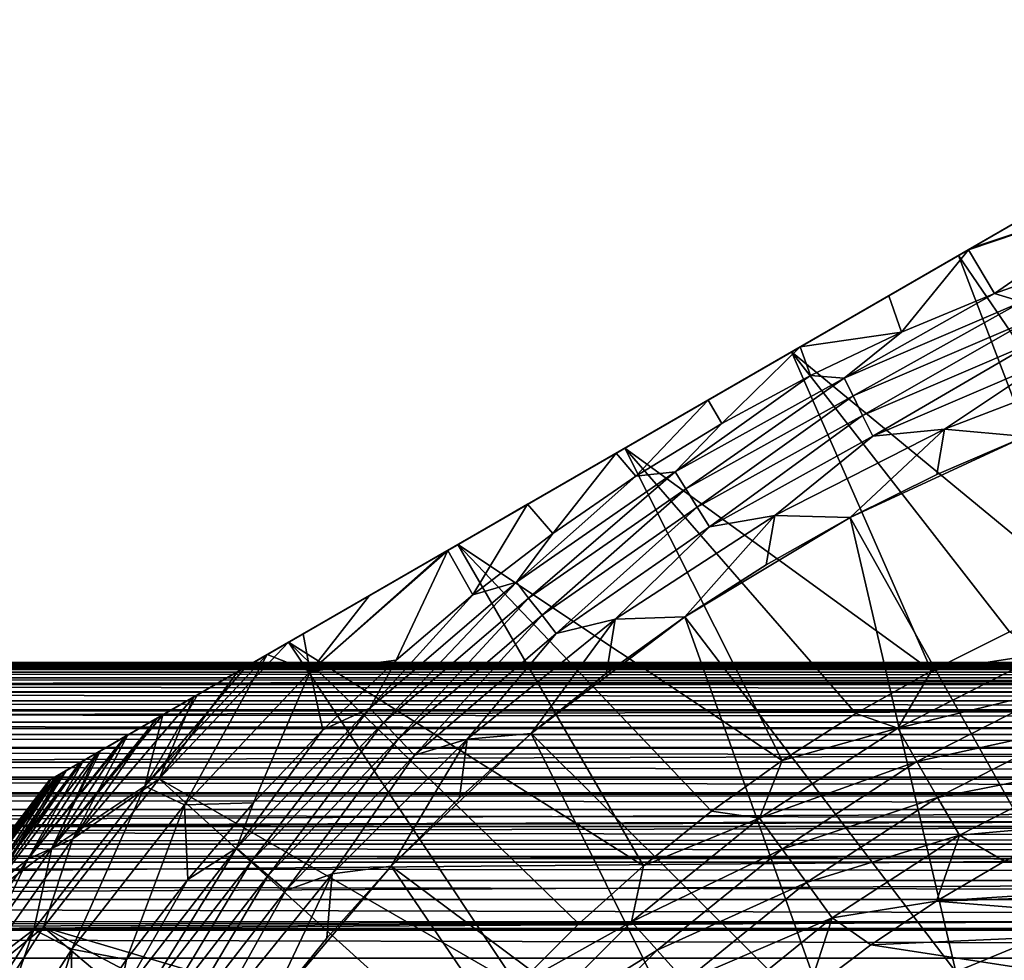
# Model space of a CAD drawing. Header units: metres. Extents: x -109 to 109, y -315 to 32.
# Tile 215 of 256: x -17 to -7, y 12 to 22. Entities that reach past the tile are written whole.
import ezdxf

# ---------------------------------------------------------------- set-up
doc = ezdxf.new("R2010")
doc.units = ezdxf.units.M
doc.layers.add('solid_K244242000C74_AAA', color=7, linetype='CONTINUOUS')

msp = doc.modelspace()

# ---------------------------------------------------------------- linework, layer by layer
at = {"layer": 'solid_K244242000C74_AAA'}
for points in [[(-3.335342, 21.745701, 68.257362), (-17.164658, 13.761341, 68.257362), (-17.147003, 13.771534, 68.467682)], [(-3.335342, 21.745701, 52.669994), (-17.164658, 13.761341, 52.669994), (-17.164658, 13.761341, 68.257362)], [(-3.335342, 21.745701, 68.257362), (-3.335342, 21.745701, 52.669994), (-17.164658, 13.761341, 68.257362)], [(-3.335342, 21.745701, 52.669994), (-3.355097, 21.734295, 52.329697), (-17.164658, 13.761341, 52.669994)], [(-3.355097, 21.734295, 52.329697), (-17.144903, 13.772746, 52.329697), (-17.164658, 13.761341, 52.669994)], [(-3.352996, 21.735508, 68.467674), (-3.335342, 21.745701, 68.257362), (-17.147003, 13.771534, 68.467682)], [(-3.352996, 21.735508, 68.467674), (-17.147003, 13.771534, 68.467682), (-17.091978, 13.803304, 68.682602)], [(-3.355097, 21.734295, 52.329697), (-3.415108, 21.699648, 51.988125), (-17.144903, 13.772746, 52.329697)], [(-3.415108, 21.699648, 51.988125), (-17.084892, 13.807394, 51.988125), (-17.144903, 13.772746, 52.329697)], [(-3.408031, 21.703733, 68.682617), (-3.352996, 21.735508, 68.467674), (-17.091978, 13.803304, 68.682602)], [(-3.408031, 21.703733, 68.682617), (-17.091978, 13.803304, 68.682602), (-17.076372, 13.812312, 68.725754)], [(-3.415108, 21.699648, 51.988125), (-3.458792, 21.674427, 51.823936), (-17.084892, 13.807394, 51.988125)], [(-3.423629, 21.694727, 68.725761), (-3.408031, 21.703733, 68.682617), (-17.076372, 13.812312, 68.725754)], [(-3.458792, 21.674427, 51.823936), (-17.041208, 13.832615, 51.823936), (-17.084892, 13.807394, 51.988125)], [(-3.423629, 21.694727, 68.725761), (-17.076372, 13.812312, 68.725754), (-16.993477, 13.860172, 68.905823)], [(-3.458792, 21.674427, 51.823936), (-3.518186, 21.640135, 51.642727), (-17.041208, 13.832615, 51.823936)], [(-3.518186, 21.640135, 51.642727), (-16.981813, 13.866906, 51.642727), (-17.041208, 13.832615, 51.823936)], [(-3.506547, 21.646854, 68.905869), (-3.423629, 21.694727, 68.725761), (-16.993477, 13.860172, 68.905823)], [(-3.506547, 21.646854, 68.905869), (-16.993477, 13.860172, 68.905823), (-16.844095, 13.946418, 69.136108)], [(-3.518186, 21.640135, 51.642727), (-3.668243, 21.553499, 51.293613), (-16.981813, 13.866906, 51.642727)], [(-3.655925, 21.560612, 69.136131), (-3.506547, 21.646854, 68.905869), (-16.844095, 13.946418, 69.136108)], [(-3.668243, 21.553499, 51.293613), (-16.831757, 13.953542, 51.293613), (-16.981813, 13.866906, 51.642727)], [(-3.655925, 21.560612, 69.136131), (-16.844095, 13.946418, 69.136108), (-16.80616, 13.96832, 69.184456)], [(-3.668243, 21.553499, 51.293613), (-3.842588, 21.452841, 50.985161), (-16.831757, 13.953542, 51.293613)], [(-3.69384, 21.538721, 69.184456), (-3.655925, 21.560612, 69.136131), (-16.80616, 13.96832, 69.184456)], [(-3.69384, 21.538721, 69.184456), (-16.80616, 13.96832, 69.184456), (-16.638391, 14.065182, 69.368027)], [(-3.861607, 21.441862, 69.368027), (-3.69384, 21.538721, 69.184456), (-16.638391, 14.065182, 69.368027)], [(-3.842588, 21.452841, 50.985161), (-16.657412, 14.0542, 50.985161), (-16.831757, 13.953542, 51.293613)], [(-3.842588, 21.452841, 50.985161), (-3.871666, 21.436054, 50.939796), (-16.657412, 14.0542, 50.985161)], [(-3.871666, 21.436054, 50.939796), (-16.628334, 14.070988, 50.939796), (-16.657412, 14.0542, 50.985161)], [(-3.861607, 21.441862, 69.368027), (-16.638391, 14.065182, 69.368027), (-16.373043, 14.21838, 69.595604)], [(-3.871666, 21.436054, 50.939796), (-4.136599, 21.283094, 50.581825), (-16.628334, 14.070988, 50.939796)], [(-4.126921, 21.288683, 69.595573), (-3.861607, 21.441862, 69.368027), (-16.373043, 14.21838, 69.595604)], [(-4.126921, 21.288683, 69.595573), (-16.373043, 14.21838, 69.595604), (-16.340017, 14.237448, 69.620239)], [(-4.159982, 21.269594, 69.620239), (-4.126921, 21.288683, 69.595573), (-16.340017, 14.237448, 69.620239)], [(-4.136599, 21.283094, 50.581825), (-16.363401, 14.223947, 50.581825), (-16.628334, 14.070988, 50.939796)], [(-4.136599, 21.283094, 50.581825), (-4.472942, 21.088907, 50.222015), (-16.363401, 14.223947, 50.581825)], [(-4.159982, 21.269594, 69.620239), (-16.340017, 14.237448, 69.620239), (-16.045353, 14.407572, 69.813972)], [(-4.454577, 21.09951, 69.813934), (-4.159982, 21.269594, 69.620239), (-16.045353, 14.407572, 69.813972)], [(-4.472942, 21.088907, 50.222015), (-16.027058, 14.418135, 50.222015), (-16.363401, 14.223947, 50.581825)], [(-4.847663, 20.872561, 70.019325), (-4.454577, 21.09951, 69.813934), (-16.045353, 14.407572, 69.813972)], [(-4.472942, 21.088907, 50.222015), (-4.52668, 21.05788, 50.171215), (-16.027058, 14.418135, 50.222015)], [(-4.52668, 21.05788, 50.171215), (-15.97332, 14.449161, 50.171215), (-16.027058, 14.418135, 50.222015)], [(-4.52668, 21.05788, 50.171215), (-4.890831, 20.847639, 49.865578), (-15.97332, 14.449161, 50.171215)], [(-4.847663, 20.872561, 70.019325), (-16.045353, 14.407572, 69.813972), (-15.646778, 14.63769, 70.021896)], [(-4.847663, 20.872561, 70.019325), (-15.646778, 14.63769, 70.021896), (-15.190058, 14.901377, 70.208527)], [(-5.309866, 20.605709, 70.208504), (-4.847663, 20.872561, 70.019325), (-15.190058, 14.901377, 70.208527)], [(-4.890831, 20.847639, 49.865578), (-15.609171, 14.659402, 49.865578), (-15.97332, 14.449161, 50.171215)], [(-4.890831, 20.847639, 49.865578), (-5.398287, 20.554659, 49.521202), (-15.609171, 14.659402, 49.865578)], [(-5.309866, 20.605709, 70.208504), (-15.190058, 14.901377, 70.208527), (-14.65399, 15.210876, 70.378677)], [(-5.309866, 20.605709, 70.208504), (-14.65399, 15.210876, 70.378677), (-5.84601, 20.296165, 70.378677)], [(-5.398287, 20.554659, 49.521202), (-15.101717, 14.95238, 49.521206), (-15.609171, 14.659402, 49.865578)], [(-5.398287, 20.554659, 49.521202), (-5.621655, 20.425697, 49.392056), (-15.101717, 14.95238, 49.521206)], [(-5.621655, 20.425697, 49.392056), (-14.878345, 15.081345, 49.392056), (-15.101717, 14.95238, 49.521206)], [(-5.621655, 20.425697, 49.392056), (-5.99982, 20.207363, 49.199982), (-14.878345, 15.081345, 49.392056)], [(-5.84601, 20.296165, 70.378677), (-14.65399, 15.210876, 70.378677), (-12.877735, 16.236397, 70.776672)], [(-5.84601, 20.296165, 70.378677), (-12.877735, 16.236397, 70.776672), (-7.622265, 19.270645, 70.776672)], [(-5.389393, 15.995132, 74.621323), (-5.84601, 20.296165, 70.378677), (-7.622265, 19.270645, 70.776672)], [(-5.99982, 20.207363, 49.199982), (-14.500189, 15.299673, 49.199986), (-14.878345, 15.081345, 49.392056)], [(-5.99982, 20.207363, 49.199982), (-6.696339, 19.805227, 48.913704), (-14.500189, 15.299673, 49.199986)], [(-5.696659, 19.944813, 48.666901), (-7.517076, 19.331375, 48.66576), (-7.484507, 19.35018, 48.674011)], [(-5.696659, 19.944813, 48.666901), (-7.24394, 18.871109, 47.999088), (-7.517076, 19.331375, 48.66576)], [(-5.696659, 19.944813, 48.666901), (-7.484507, 19.35018, 48.674011), (-6.696339, 19.805227, 48.913704)], [(-5.696659, 19.944813, 48.666901), (-6.246375, 19.224365, 47.999088), (-7.24394, 18.871109, 47.999088)], [(-6.696339, 19.805227, 48.913704), (-13.803677, 15.701804, 48.913708), (-14.500189, 15.299673, 49.199986)], [(-6.696339, 19.805227, 48.913704), (-7.484507, 19.35018, 48.674011), (-13.803677, 15.701804, 48.913708)], [(-7.484507, 19.35018, 48.674011), (-13.015518, 16.156849, 48.674019), (-13.803677, 15.701804, 48.913708)], [(-7.484507, 19.35018, 48.674011), (-7.517076, 19.331375, 48.66576), (-13.015518, 16.156849, 48.674019)], [(-7.517076, 19.331375, 48.66576), (-12.982921, 16.175669, 48.66576), (-13.015518, 16.156849, 48.674019)], [(-7.517076, 19.331375, 48.66576), (-8.353847, 18.848265, 48.492325), (-12.982921, 16.175669, 48.66576)], [(-8.22165, 18.466129, 47.999088), (-8.353847, 18.848265, 48.492325), (-7.517076, 19.331375, 48.66576)], [(-7.24394, 18.871109, 47.999088), (-8.22165, 18.466129, 47.999088), (-7.517076, 19.331375, 48.66576)], [(-7.622265, 19.270645, 70.776672), (-12.877735, 16.236397, 70.776672), (-11.123573, 17.249163, 70.975197)], [(-7.622265, 19.270645, 70.776672), (-11.123573, 17.249163, 70.975197), (-9.376428, 18.257877, 70.975197)], [(-6.247448, 15.679898, 74.621323), (-7.622265, 19.270645, 70.776672), (-9.376428, 18.257877, 70.975197)], [(-6.247448, 15.679898, 74.621323), (-5.389393, 15.995132, 74.621323), (-7.622265, 19.270645, 70.776672)], [(-6.957109, 18.784754, 47.827229), (-7.24394, 18.871109, 47.999088), (-6.246375, 19.224365, 47.999088)], [(-8.353847, 18.848265, 48.492325), (-12.146189, 16.658756, 48.492329), (-12.982921, 16.175669, 48.66576)], [(-8.353847, 18.848265, 48.492325), (-9.284973, 18.310678, 48.378624), (-12.146189, 16.658756, 48.492329)], [(-8.22165, 18.466129, 47.999088), (-9.284973, 18.310678, 48.378624), (-8.353847, 18.848265, 48.492325)], [(-8.821836, 17.984537, 47.827229), (-8.22165, 18.466129, 47.999088), (-7.24394, 18.871109, 47.999088)], [(-6.957109, 18.784754, 47.827229), (-8.821836, 17.984537, 47.827229), (-7.24394, 18.871109, 47.999088)], [(-8.729822, 17.796953, 47.687546), (-8.821836, 17.984537, 47.827229), (-6.957109, 18.784754, 47.827229)], [(-6.884544, 18.588823, 47.687546), (-8.729822, 17.796953, 47.687546), (-6.957109, 18.784754, 47.827229)], [(-8.628829, 17.591064, 47.584705), (-8.729822, 17.796953, 47.687546), (-6.884544, 18.588823, 47.687546)], [(-6.804899, 18.373774, 47.584705), (-8.628829, 17.591064, 47.584705), (-6.884544, 18.588823, 47.687546)], [(-8.22165, 18.466129, 47.999088), (-9.176826, 18.010534, 47.999088), (-9.284973, 18.310678, 48.378624)], [(-8.821836, 17.984537, 47.827229), (-9.176826, 18.010534, 47.999088), (-8.22165, 18.466129, 47.999088)], [(-9.284973, 18.310678, 48.378624), (-11.215066, 17.196341, 48.378624), (-12.146189, 16.658756, 48.492329)], [(-9.284973, 18.310678, 48.378624), (-10.250019, 17.75351, 48.33987), (-11.215066, 17.196341, 48.378624)], [(-10.106847, 17.505573, 47.999088), (-10.250019, 17.75351, 48.33987), (-9.284973, 18.310678, 48.378624)], [(-9.176826, 18.010534, 47.999088), (-10.106847, 17.505573, 47.999088), (-9.284973, 18.310678, 48.378624)], [(-8.521691, 17.37265, 47.521603), (-8.628829, 17.591064, 47.584705), (-6.804899, 18.373774, 47.584705)], [(-6.720407, 18.145641, 47.521603), (-8.521691, 17.37265, 47.521603), (-6.804899, 18.373774, 47.584705)], [(-7.906123, 14.912514, 74.621323), (-9.376428, 18.257877, 70.975197), (-11.123573, 17.249163, 70.975197)], [(-7.08718, 15.318672, 74.621323), (-6.247448, 15.679898, 74.621323), (-9.376428, 18.257877, 70.975197)], [(-7.906123, 14.912514, 74.621323), (-7.08718, 15.318672, 74.621323), (-9.376428, 18.257877, 70.975197)], [(-7.768609, 17.448746, 47.5), (-8.521691, 17.37265, 47.521603), (-6.720407, 18.145641, 47.521603)], [(-7.768609, 17.448746, 52.499996), (-5.902358, 18.165136, 52.499996), (-6.921584, 17.371864, 52.899998)], [(-5.902358, 18.165136, 47.5), (-5.902358, 18.165136, 52.499996), (-7.768609, 17.448746, 52.499996)], [(-5.902358, 18.165136, 47.5), (-7.768609, 17.448746, 52.499996), (-7.768609, 17.448746, 47.5)], [(-5.902358, 18.165136, 47.5), (-7.768609, 17.448746, 47.5), (-6.720407, 18.145641, 47.521603)], [(-10.59604, 16.999773, 47.827229), (-10.106847, 17.505573, 47.999088), (-9.176826, 18.010534, 47.999088)], [(-8.821836, 17.984537, 47.827229), (-10.59604, 16.999773, 47.827229), (-9.176826, 18.010534, 47.999088)], [(-10.48552, 16.82246, 47.687546), (-10.59604, 16.999773, 47.827229), (-8.821836, 17.984537, 47.827229)], [(-8.729822, 17.796953, 47.687546), (-10.48552, 16.82246, 47.687546), (-8.821836, 17.984537, 47.827229)], [(-10.364216, 16.627846, 47.584705), (-10.48552, 16.82246, 47.687546), (-8.729822, 17.796953, 47.687546)], [(-8.628829, 17.591064, 47.584705), (-10.364216, 16.627846, 47.584705), (-8.729822, 17.796953, 47.687546)], [(-11.009167, 16.952631, 47.999088), (-11.215066, 17.196341, 48.378624), (-10.250019, 17.75351, 48.33987)], [(-10.106847, 17.505573, 47.999088), (-11.009167, 16.952631, 47.999088), (-10.250019, 17.75351, 48.33987)], [(-10.235531, 16.421391, 47.521603), (-10.364216, 16.627846, 47.584705), (-8.628829, 17.591064, 47.584705)], [(-8.521691, 17.37265, 47.521603), (-10.235531, 16.421391, 47.521603), (-8.628829, 17.591064, 47.584705)], [(-10.59604, 16.999773, 47.827229), (-11.009167, 16.952631, 47.999088), (-10.106847, 17.505573, 47.999088)], [(-9.550033, 16.541067, 47.5), (-10.235531, 16.421391, 47.521603), (-8.521691, 17.37265, 47.521603)], [(-9.550033, 16.541067, 52.499996), (-7.768609, 17.448746, 52.499996), (-8.759238, 16.521675, 52.899998)], [(-7.768609, 17.448746, 47.5), (-7.768609, 17.448746, 52.499996), (-9.550033, 16.541067, 52.499996)], [(-7.768609, 17.448746, 47.5), (-9.550033, 16.541067, 52.499996), (-9.550033, 16.541067, 47.5)], [(-7.768609, 17.448746, 47.5), (-9.550033, 16.541067, 47.5), (-8.521691, 17.37265, 47.521603)], [(-7.768609, 17.448746, 52.499996), (-7.851926, 16.971661, 52.899998), (-8.759238, 16.521675, 52.899998)], [(-6.921652, 17.371838, 26.77269), (-6.382489, 12.275862, 8.619931), (-8.759111, 16.521742, 26.77269)], [(-6.921652, 17.371838, 26.77269), (-8.759111, 16.521742, 26.77269), (-7.851926, 16.971661, 52.899998)], [(-7.768609, 17.448746, 52.499996), (-6.921584, 17.371864, 52.899998), (-7.851926, 16.971661, 52.899998)], [(-6.921652, 17.371838, 26.77269), (-7.851926, 16.971661, 52.899998), (-6.921584, 17.371864, 52.899998)], [(-9.472105, 13.970292, 74.621323), (-11.123573, 17.249163, 70.975197), (-12.877735, 16.236397, 70.776672)], [(-11.881311, 16.353222, 47.999088), (-12.146189, 16.658756, 48.492329), (-11.215066, 17.196341, 48.378624)], [(-11.009167, 16.952631, 47.999088), (-11.881311, 16.353222, 47.999088), (-11.215066, 17.196341, 48.378624)], [(-8.701876, 14.462613, 74.621323), (-7.906123, 14.912514, 74.621323), (-11.123573, 17.249163, 70.975197)], [(-9.472105, 13.970292, 74.621323), (-8.701876, 14.462613, 74.621323), (-11.123573, 17.249163, 70.975197)], [(-10.59604, 16.999773, 47.827229), (-12.261514, 15.840569, 47.827229), (-11.009167, 16.952631, 47.999088)], [(-12.133622, 15.675348, 47.687546), (-12.261514, 15.840569, 47.827229), (-10.59604, 16.999773, 47.827229)], [(-12.261514, 15.840569, 47.827229), (-11.881311, 16.353222, 47.999088), (-11.009167, 16.952631, 47.999088)], [(-10.48552, 16.82246, 47.687546), (-12.133622, 15.675348, 47.687546), (-10.59604, 16.999773, 47.827229)], [(-8.759111, 16.521742, 26.77269), (-8.759238, 16.521675, 52.899998), (-7.851926, 16.971661, 52.899998)], [(-11.993251, 15.494003, 47.584705), (-12.133622, 15.675348, 47.687546), (-10.48552, 16.82246, 47.687546)], [(-10.364216, 16.627846, 47.584705), (-11.993251, 15.494003, 47.584705), (-10.48552, 16.82246, 47.687546)], [(-12.72089, 15.708991, 47.999088), (-12.982921, 16.175669, 48.66576), (-12.146189, 16.658756, 48.492329)], [(-11.881311, 16.353222, 47.999088), (-12.72089, 15.708991, 47.999088), (-12.146189, 16.658756, 48.492329)], [(-11.84434, 15.301626, 47.521603), (-11.993251, 15.494003, 47.584705), (-10.364216, 16.627846, 47.584705)], [(-10.235531, 16.421391, 47.521603), (-11.84434, 15.301626, 47.521603), (-10.364216, 16.627846, 47.584705)], [(-11.226751, 15.452186, 52.499996), (-9.550033, 16.541067, 52.499996), (-10.494198, 15.477784, 52.899998)], [(-9.550033, 16.541067, 47.5), (-9.550033, 16.541067, 52.499996), (-11.226751, 15.452186, 52.499996)], [(-9.550033, 16.541067, 47.5), (-11.226751, 15.452186, 52.499996), (-11.226751, 15.452186, 47.5)], [(-9.550033, 16.541067, 47.5), (-11.226751, 15.452186, 47.5), (-10.235531, 16.421391, 47.521603)], [(-9.550033, 16.541067, 52.499996), (-9.640857, 16.02323, 52.899998), (-10.494198, 15.477784, 52.899998)], [(-9.550033, 16.541067, 52.499996), (-8.759238, 16.521675, 52.899998), (-9.640857, 16.02323, 52.899998)], [(-8.759111, 16.521742, 26.77269), (-7.652481, 11.751925, 9.321601), (-10.494328, 15.477696, 26.77269)], [(-8.759111, 16.521742, 26.77269), (-10.494328, 15.477696, 26.77269), (-8.759238, 16.521675, 52.899998)], [(-10.494328, 15.477696, 26.77269), (-9.640857, 16.02323, 52.899998), (-8.759238, 16.521675, 52.899998)], [(-8.759111, 16.521742, 26.77269), (-6.382489, 12.275862, 8.619931), (-7.652481, 11.751925, 9.321601)], [(-12.261514, 15.840569, 47.827229), (-12.72089, 15.708991, 47.999088), (-11.881311, 16.353222, 47.999088)], [(-11.226751, 15.452186, 47.5), (-11.84434, 15.301626, 47.521603), (-10.235531, 16.421391, 47.521603)], [(-10.927034, 12.864282, 74.621323), (-12.877735, 16.236397, 70.776672), (-14.65399, 15.210876, 70.378677)], [(-10.21455, 13.436994, 74.621323), (-9.472105, 13.970292, 74.621323), (-12.877735, 16.236397, 70.776672)], [(-10.927034, 12.864282, 74.621323), (-10.21455, 13.436994, 74.621323), (-12.877735, 16.236397, 70.776672)], [(-14.425001, 14.905261, 48.666901), (-13.015518, 16.156849, 48.674019), (-12.982921, 16.175669, 48.66576)], [(-14.425001, 14.905261, 48.666901), (-12.982921, 16.175669, 48.66576), (-13.525601, 15.021703, 47.999088)], [(-14.425001, 14.905261, 48.666901), (-13.803677, 15.701804, 48.913708), (-13.015518, 16.156849, 48.674019)], [(-12.72089, 15.708991, 47.999088), (-13.525601, 15.021703, 47.999088), (-12.982921, 16.175669, 48.66576)], [(-10.494328, 15.477696, 26.77269), (-10.494198, 15.477784, 52.899998), (-9.640857, 16.02323, 52.899998)], [(-12.261514, 15.840569, 47.827229), (-13.801167, 14.51882, 47.827229), (-12.72089, 15.708991, 47.999088)], [(-13.657217, 14.367385, 47.687546), (-13.801167, 14.51882, 47.827229), (-12.261514, 15.840569, 47.827229)], [(-12.133622, 15.675348, 47.687546), (-13.657217, 14.367385, 47.687546), (-12.261514, 15.840569, 47.827229)], [(-13.801167, 14.51882, 47.827229), (-13.525601, 15.021703, 47.999088), (-12.72089, 15.708991, 47.999088)], [(-14.425001, 14.905261, 48.666901), (-14.500189, 15.299673, 49.199986), (-13.803677, 15.701804, 48.913708)], [(-13.49922, 14.201172, 47.584705), (-13.657217, 14.367385, 47.687546), (-12.133622, 15.675348, 47.687546)], [(-11.993251, 15.494003, 47.584705), (-13.49922, 14.201172, 47.584705), (-12.133622, 15.675348, 47.687546)], [(-13.331611, 14.024846, 47.521603), (-13.49922, 14.201172, 47.584705), (-11.993251, 15.494003, 47.584705)], [(-11.84434, 15.301626, 47.521603), (-13.331611, 14.024846, 47.521603), (-11.993251, 15.494003, 47.584705)], [(-12.780293, 14.194158, 52.499996), (-11.226751, 15.452186, 52.499996), (-12.106124, 14.25243, 52.899998)], [(-11.226751, 15.452186, 47.5), (-11.226751, 15.452186, 52.499996), (-12.780293, 14.194158, 52.499996)], [(-11.226751, 15.452186, 47.5), (-12.780293, 14.194158, 52.499996), (-12.780293, 14.194158, 47.5)], [(-11.226751, 15.452186, 47.5), (-12.780293, 14.194158, 47.5), (-11.84434, 15.301626, 47.521603)], [(-11.226751, 15.452186, 52.499996), (-11.316758, 14.88694, 52.899998), (-12.106124, 14.25243, 52.899998)], [(-10.494328, 15.477696, 26.77269), (-8.928036, 11.085457, 10.105081), (-12.105998, 14.252537, 26.77269)], [(-10.494328, 15.477696, 26.77269), (-12.105998, 14.252537, 26.77269), (-11.316758, 14.88694, 52.899998)], [(-10.494328, 15.477696, 26.77269), (-11.316758, 14.88694, 52.899998), (-10.494198, 15.477784, 52.899998)], [(-11.226751, 15.452186, 52.499996), (-10.494198, 15.477784, 52.899998), (-11.316758, 14.88694, 52.899998)], [(-10.494328, 15.477696, 26.77269), (-7.652481, 11.751925, 9.321601), (-8.928036, 11.085457, 10.105081)], [(-14.425001, 14.905261, 48.666901), (-14.878345, 15.081345, 49.392056), (-14.500189, 15.299673, 49.199986)], [(-12.780293, 14.194158, 47.5), (-13.331611, 14.024846, 47.521603), (-11.84434, 15.301626, 47.521603)], [(-6.71958, 15.092424, 74.927048), (-7.08718, 15.318672, 74.621323), (-7.906123, 14.912514, 74.621323)], [(-12.253854, 11.60745, 74.621323), (-14.65399, 15.210876, 70.378677), (-16.009871, 13.776582, 70.378677)], [(-15.190058, 14.901377, 70.208527), (-16.009871, 13.776582, 70.378677), (-14.65399, 15.210876, 70.378677)], [(-11.607468, 12.253838, 74.621323), (-10.927034, 12.864282, 74.621323), (-14.65399, 15.210876, 70.378677)], [(-12.253854, 11.60745, 74.621323), (-11.607468, 12.253838, 74.621323), (-14.65399, 15.210876, 70.378677)], [(-8.260358, 14.307359, 74.927048), (-6.71958, 15.092424, 74.927048), (-7.906123, 14.912514, 74.621323)], [(-6.556152, 14.725358, 75.173233), (-6.71958, 15.092424, 74.927048), (-8.260358, 14.307359, 74.927048)], [(76.5, 15), (-76.5, 15), (-76.498634, 14.923435, 1.513633)], [(75.795998, 14.993358, -0.446352), (-75.795998, 14.993358, -0.446352), (-76.5, 15)], [(76.5, 15), (75.795998, 14.993358, -0.446352), (-76.5, 15)], [(76.498634, 14.923435, 1.513633), (76.5, 15), (-76.498634, 14.923435, 1.513633)], [(75.098366, 14.973593, -0.889678), (-75.098366, 14.973593, -0.889678), (-75.795998, 14.993358, -0.446352)], [(75.795998, 14.993358, -0.446352), (75.098366, 14.973593, -0.889678), (-75.795998, 14.993358, -0.446352)], [(-16.162104, 13.698685, 49.394741), (-15.101717, 14.95238, 49.521206), (-14.878345, 15.081345, 49.392056)], [(-16.162104, 13.698685, 49.394741), (-14.878345, 15.081345, 49.392056), (-15.743877, 13.504731, 48.666901)], [(-15.743877, 13.504731, 48.666901), (-14.878345, 15.081345, 49.392056), (-14.425001, 14.905261, 48.666901)], [(-14.425001, 14.905261, 48.666901), (-13.525601, 15.021703, 47.999088), (-14.293241, 14.293241, 47.999088)], [(-13.801167, 14.51882, 47.827229), (-14.293241, 14.293241, 47.999088), (-13.525601, 15.021703, 47.999088)], [(76.498634, 14.923435, 1.513633), (-76.498634, 14.923435, 1.513633), (-76.498611, 14.691529, 3.02638)], [(76.498611, 14.691529, 3.02638), (76.498634, 14.923435, 1.513633), (-76.498611, 14.691529, 3.02638)], [(74.480194, 14.945024, -1.283068), (-74.502365, 14.946229, -1.26895), (-75.098366, 14.973593, -0.889678)], [(75.098366, 14.973593, -0.889678), (74.480194, 14.945024, -1.283068), (-75.098366, 14.973593, -0.889678)], [(74.407104, 14.940956, -1.3296), (-74.407104, 14.940956, -1.3296), (-74.502365, 14.946229, -1.26895)], [(74.480194, 14.945024, -1.283068), (74.407104, 14.940956, -1.3296), (-74.502365, 14.946229, -1.26895)], [(73.722214, 14.895708, -1.765755), (-73.722214, 14.895708, -1.765755), (-74.407104, 14.940956, -1.3296)], [(74.407104, 14.940956, -1.3296), (73.722214, 14.895708, -1.765755), (-74.407104, 14.940956, -1.3296)], [(73.043823, 14.838176, -2.197395), (-73.043823, 14.838176, -2.197395), (-73.722214, 14.895708, -1.765755)], [(73.722214, 14.895708, -1.765755), (73.043823, 14.838176, -2.197395), (-73.722214, 14.895708, -1.765755)], [(-16.162104, 13.698685, 49.394741), (-15.609171, 14.659402, 49.865578), (-15.101717, 14.95238, 49.521206)], [(-15.646778, 14.63769, 70.021896), (-16.009871, 13.776582, 70.378677), (-15.190058, 14.901377, 70.208527)], [(-15.743877, 13.504731, 48.666901), (-14.425001, 14.905261, 48.666901), (-15.021703, 13.525601, 47.999088)], [(-14.425001, 14.905261, 48.666901), (-14.293241, 14.293241, 47.999088), (-15.021703, 13.525601, 47.999088)], [(-12.105998, 14.252537, 26.77269), (-12.106124, 14.25243, 52.899998), (-11.316758, 14.88694, 52.899998)], [(-8.260358, 14.307359, 74.927048), (-7.906123, 14.912514, 74.621323), (-8.701876, 14.462613, 74.621323)], [(72.4627, 14.778879, -2.566072), (-72.484749, 14.781299, -2.552098), (-73.043823, 14.838176, -2.197395)], [(73.043823, 14.838176, -2.197395), (72.4627, 14.778879, -2.566072), (-73.043823, 14.838176, -2.197395)], [(72.372162, 14.768801, -2.623456), (-72.372162, 14.768801, -2.623456), (-72.484749, 14.781299, -2.552098)], [(72.4627, 14.778879, -2.566072), (72.372162, 14.768801, -2.623456), (-72.484749, 14.781299, -2.552098)], [(76.498611, 14.691529, 3.02638), (-76.498611, 14.691529, 3.02638), (-76.499741, 14.306674, 4.507668)], [(76.499741, 14.306674, 4.507668), (76.498611, 14.691529, 3.02638), (-76.499741, 14.306674, 4.507668)], [(71.706772, 14.687671, -3.045051), (-71.706772, 14.687671, -3.045051), (-72.372162, 14.768801, -2.623456)], [(72.372162, 14.768801, -2.623456), (71.706772, 14.687671, -3.045051), (-72.372162, 14.768801, -2.623456)], [(71.047173, 14.594677, -3.463438), (-71.047173, 14.594677, -3.463438), (-71.706772, 14.687671, -3.045051)], [(71.706772, 14.687671, -3.045051), (71.047173, 14.594677, -3.463438), (-71.706772, 14.687671, -3.045051)], [(-8.059456, 13.959386, 75.173233), (-6.556152, 14.725358, 75.173233), (-8.260358, 14.307359, 74.927048)], [(-6.37906, 14.327603, 75.353462), (-6.556152, 14.725358, 75.173233), (-8.059456, 13.959386, 75.173233)], [(70.459106, 14.500795, -3.837567), (-70.481026, 14.504484, -3.823604), (-71.047173, 14.594677, -3.463438)], [(71.047173, 14.594677, -3.463438), (70.459106, 14.500795, -3.837567), (-71.047173, 14.594677, -3.463438)], [(-16.917248, 13.148749, 70.021858), (-16.009871, 13.776582, 70.378677), (-15.646778, 14.63769, 70.021896)], [(-16.917248, 13.148749, 70.021858), (-15.646778, 14.63769, 70.021896), (-16.045353, 14.407572, 69.813972)], [(-16.162104, 13.698685, 49.394741), (-15.97332, 14.449161, 50.171215), (-15.609171, 14.659402, 49.865578)], [(70.392578, 14.489512, -3.879952), (-70.392578, 14.489512, -3.879952), (-70.481026, 14.504484, -3.823604)], [(70.459106, 14.500795, -3.837567), (70.392578, 14.489512, -3.879952), (-70.481026, 14.504484, -3.823604)], [(69.739006, 14.371557, -4.296319), (-69.739006, 14.371557, -4.296319), (-70.392578, 14.489512, -3.879952)], [(70.392578, 14.489512, -3.879952), (69.739006, 14.371557, -4.296319), (-70.392578, 14.489512, -3.879952)], [(-13.801167, 14.51882, 47.827229), (-15.199203, 13.048087, 47.827229), (-14.293241, 14.293241, 47.999088)], [(-15.040671, 12.911992, 47.687546), (-15.199203, 13.048087, 47.827229), (-13.801167, 14.51882, 47.827229)], [(-13.657217, 14.367385, 47.687546), (-15.040671, 12.911992, 47.687546), (-13.801167, 14.51882, 47.827229)], [(69.089981, 14.241502, -4.709524), (-69.089981, 14.241502, -4.709524), (-69.739006, 14.371557, -4.296319)], [(69.739006, 14.371557, -4.296319), (69.089981, 14.241502, -4.709524), (-69.739006, 14.371557, -4.296319)], [(-17.136202, 13.048773, 50.171173), (-16.027058, 14.418135, 50.222015), (-15.97332, 14.449161, 50.171215)], [(-17.136202, 13.048773, 50.171173), (-15.97332, 14.449161, 50.171215), (-16.162104, 13.698685, 49.394741)], [(-17.136202, 13.048773, 50.171173), (-16.363401, 14.223947, 50.581825), (-16.027058, 14.418135, 50.222015)], [(-16.917248, 13.148749, 70.021858), (-16.045353, 14.407572, 69.813972), (-16.340017, 14.237448, 69.620239)], [(-14.866669, 12.762616, 47.584705), (-15.040671, 12.911992, 47.687546), (-13.657217, 14.367385, 47.687546)], [(-13.49922, 14.201172, 47.584705), (-14.866669, 12.762616, 47.584705), (-13.657217, 14.367385, 47.687546)], [(-8.260358, 14.307359, 74.927048), (-8.701876, 14.462613, 74.621323), (-9.472105, 13.970292, 74.621323)], [(76.499741, 14.306674, 4.507668), (-76.499741, 14.306674, 4.507668), (-76.498619, 13.772882, 5.942029)], [(76.498619, 13.772882, 5.942029), (76.499741, 14.306674, 4.507668), (-76.498619, 13.772882, 5.942029)], [(-15.199203, 13.048087, 47.827229), (-15.021703, 13.525601, 47.999088), (-14.293241, 14.293241, 47.999088)], [(-9.710632, 13.36554, 74.927048), (-8.260358, 14.307359, 74.927048), (-9.472105, 13.970292, 74.621323)], [(-8.059456, 13.959386, 75.173233), (-8.260358, 14.307359, 74.927048), (-9.710632, 13.36554, 74.927048)], [(-7.841757, 13.582321, 75.353462), (-6.37906, 14.327603, 75.353462), (-8.059456, 13.959386, 75.173233)], [(-6.192674, 13.908973, 75.463287), (-6.37906, 14.327603, 75.353462), (-7.841757, 13.582321, 75.353462)], [(68.470467, 14.105141, -5.103431), (-68.492012, 14.110086, -5.08974), (-69.089981, 14.241502, -4.709524)], [(69.089981, 14.241502, -4.709524), (68.470467, 14.105141, -5.103431), (-69.089981, 14.241502, -4.709524)], [(-17.388859, 12.935563, 69.620171), (-16.340017, 14.237448, 69.620239), (-16.373043, 14.21838, 69.595604)], [(-16.917248, 13.148749, 70.021858), (-16.340017, 14.237448, 69.620239), (-17.388859, 12.935563, 69.620171)], [(-17.388859, 12.935563, 69.620171), (-16.373043, 14.21838, 69.595604), (-16.638391, 14.065182, 69.368027)], [(-17.136202, 13.048773, 50.171173), (-16.628334, 14.070988, 50.939796), (-16.363401, 14.223947, 50.581825)], [(-14.682081, 12.604153, 47.521603), (-14.866669, 12.762616, 47.584705), (-13.49922, 14.201172, 47.584705)], [(-13.331611, 14.024846, 47.521603), (-14.682081, 12.604153, 47.521603), (-13.49922, 14.201172, 47.584705)], [(-14.194144, 12.780308, 52.499996), (-12.780293, 14.194158, 52.499996), (-13.576116, 12.85998, 52.899998)], [(-12.780293, 14.194158, 47.5), (-12.780293, 14.194158, 52.499996), (-14.194144, 12.780308, 52.499996)], [(-12.780293, 14.194158, 47.5), (-14.194144, 12.780308, 52.499996), (-14.194144, 12.780308, 47.5)], [(-12.780293, 14.194158, 47.5), (-14.194144, 12.780308, 47.5), (-13.331611, 14.024846, 47.521603)], [(-12.105998, 14.252537, 26.77269), (-10.138995, 10.294718, 10.909574), (-13.576224, 12.859865, 26.77269)], [(-12.105998, 14.252537, 26.77269), (-13.576224, 12.859865, 26.77269), (-12.106124, 14.25243, 52.899998)], [(-13.576224, 12.859865, 26.77269), (-12.85998, 13.576116, 52.899998), (-12.106124, 14.25243, 52.899998)], [(-12.780293, 14.194158, 52.499996), (-12.85998, 13.576116, 52.899998), (-13.576116, 12.85998, 52.899998)], [(-12.780293, 14.194158, 52.499996), (-12.106124, 14.25243, 52.899998), (-12.85998, 13.576116, 52.899998)], [(-12.105998, 14.252537, 26.77269), (-8.928036, 11.085457, 10.105081), (-10.138995, 10.294718, 10.909574)], [(68.451576, 14.100792, -5.115434), (-68.451576, 14.100792, -5.115434), (-68.492012, 14.110086, -5.08974)], [(68.470467, 14.105141, -5.103431), (68.451576, 14.100792, -5.115434), (-68.492012, 14.110086, -5.08974)], [(67.829887, 13.951309, -5.510079), (-67.829887, 13.951309, -5.510079), (-68.451576, 14.100792, -5.115434)], [(68.451576, 14.100792, -5.115434), (67.829887, 13.951309, -5.510079), (-68.451576, 14.100792, -5.115434)], [(-17.834652, 12.526279, 50.98468), (-16.831757, 13.953542, 51.293613), (-16.657412, 14.0542, 50.985161)], [(-17.834652, 12.526279, 50.98468), (-16.657412, 14.0542, 50.985161), (-17.136202, 13.048773, 50.171173)], [(-17.388859, 12.935563, 69.620171), (-16.638391, 14.065182, 69.368027), (-16.80616, 13.96832, 69.184456)], [(-17.136202, 13.048773, 50.171173), (-16.657412, 14.0542, 50.985161), (-16.628334, 14.070988, 50.939796)], [(67.22541, 13.794101, -5.892605), (-67.22541, 13.794101, -5.892605), (-67.829887, 13.951309, -5.510079)], [(67.829887, 13.951309, -5.510079), (67.22541, 13.794101, -5.892605), (-67.829887, 13.951309, -5.510079)], [(-17.928747, 12.494587, 69.18486), (-16.80616, 13.96832, 69.184456), (-16.844095, 13.946418, 69.136108)], [(-17.388859, 12.935563, 69.620171), (-16.80616, 13.96832, 69.184456), (-17.928747, 12.494587, 69.18486)], [(-17.834652, 12.526279, 50.98468), (-16.981813, 13.866906, 51.642727), (-16.831757, 13.953542, 51.293613)], [(-14.194144, 12.780308, 47.5), (-14.682081, 12.604153, 47.521603), (-13.331611, 14.024846, 47.521603)], [(-9.710632, 13.36554, 74.927048), (-9.472105, 13.970292, 74.621323), (-10.21455, 13.436994, 74.621323)], [(-9.474458, 13.040473, 75.173233), (-8.059456, 13.959386, 75.173233), (-9.710632, 13.36554, 74.927048)], [(-7.841757, 13.582321, 75.353462), (-8.059456, 13.959386, 75.173233), (-9.474458, 13.040473, 75.173233)], [(-17.928747, 12.494587, 69.18486), (-16.844095, 13.946418, 69.136108), (-16.993477, 13.860172, 68.905823)], [(-17.928747, 12.494587, 69.18486), (-16.993477, 13.860172, 68.905823), (-17.076372, 13.812312, 68.725754)], [(-17.834652, 12.526279, 50.98468), (-17.041208, 13.832615, 51.823936), (-16.981813, 13.866906, 51.642727)], [(-7.612633, 13.185468, 75.463287), (-6.192674, 13.908973, 75.463287), (-7.841757, 13.582321, 75.353462)], [(-7.612633, 13.185468, 75.463287), (-6.405397, 13.294731, 75.5), (-6.192674, 13.908973, 75.463287)], [(76.498619, 13.772882, 5.942029), (-76.498627, 13.095736, 7.314486), (0.284406, 13.353951, 6.831692)], [(76.498619, 13.772882, 5.942029), (-76.498619, 13.772882, 5.942029), (-76.498627, 13.095736, 7.314486)], [(66.634132, 13.628856, -6.265324), (-66.634132, 13.628856, -6.265324), (-67.22541, 13.794101, -5.892605)], [(67.22541, 13.794101, -5.892605), (66.634132, 13.628856, -6.265324), (-67.22541, 13.794101, -5.892605)], [(-18.470243, 11.951991, 52.669994), (-17.164658, 13.761341, 68.257362), (-17.164658, 13.761341, 52.669994)], [(-17.840405, 12.873228, 68.257362), (-17.164658, 13.761341, 68.257362), (-18.470243, 11.951991, 52.669994)], [(-18.470243, 11.951991, 52.669994), (-17.164658, 13.761341, 52.669994), (-18.07947, 12.444816, 51.823185)], [(-18.10268, 12.436608, 68.726662), (-17.076372, 13.812312, 68.725754), (-17.840405, 12.873228, 68.257362)], [(-17.928747, 12.494587, 69.18486), (-17.076372, 13.812312, 68.725754), (-18.10268, 12.436608, 68.726662)], [(-18.07947, 12.444816, 51.823185), (-17.084892, 13.807394, 51.988125), (-17.041208, 13.832615, 51.823936)], [(-18.07947, 12.444816, 51.823185), (-17.041208, 13.832615, 51.823936), (-17.834652, 12.526279, 50.98468)], [(-18.07947, 12.444816, 51.823185), (-17.144903, 13.772746, 52.329697), (-17.084892, 13.807394, 51.988125)], [(-18.07947, 12.444816, 51.823185), (-17.164658, 13.761341, 52.669994), (-17.144903, 13.772746, 52.329697)], [(-17.840405, 12.873228, 68.257362), (-17.076372, 13.812312, 68.725754), (-17.091978, 13.803304, 68.682602)], [(-17.840405, 12.873228, 68.257362), (-17.091978, 13.803304, 68.682602), (-17.147003, 13.771534, 68.467682)], [(-17.840405, 12.873228, 68.257362), (-17.147003, 13.771534, 68.467682), (-17.164658, 13.761341, 68.257362)], [(-12.864299, 10.927014, 74.621323), (-16.009871, 13.776582, 70.378677), (-17.225946, 12.221986, 70.378677)], [(-16.917248, 13.148749, 70.021858), (-17.225946, 12.221986, 70.378677), (-16.009871, 13.776582, 70.378677)], [(-12.864299, 10.927014, 74.621323), (-12.253854, 11.60745, 74.621323), (-16.009871, 13.776582, 70.378677)], [(-17.324879, 12.194923, 49.394741), (-16.162104, 13.698685, 49.394741), (-16.927328, 11.988036, 48.666901)], [(-17.136202, 13.048773, 50.171173), (-16.162104, 13.698685, 49.394741), (-17.324879, 12.194923, 49.394741)], [(-16.162104, 13.698685, 49.394741), (-15.743877, 13.504731, 48.666901), (-16.927328, 11.988036, 48.666901)], [(66.513229, 13.593607, -6.341439), (-66.534683, 13.599897, -6.327937), (-66.634132, 13.628856, -6.265324)], [(66.634132, 13.628856, -6.265324), (66.513229, 13.593607, -6.341439), (-66.634132, 13.628856, -6.265324)], [(66.058479, 13.456368, -6.627681), (-66.058479, 13.456368, -6.627681), (-66.534683, 13.599897, -6.327937)], [(66.513229, 13.593607, -6.341439), (66.058479, 13.456368, -6.627681), (-66.534683, 13.599897, -6.327937)], [(-13.576224, 12.859865, 26.77269), (-13.576116, 12.85998, 52.899998), (-12.85998, 13.576116, 52.899998)], [(-9.218538, 12.68823, 75.353462), (-7.841757, 13.582321, 75.353462), (-9.474458, 13.040473, 75.173233)], [(-7.612633, 13.185468, 75.463287), (-7.841757, 13.582321, 75.353462), (-9.218538, 12.68823, 75.353462)], [(65.500923, 13.277482, -6.979145), (-65.500923, 13.277482, -6.979145), (-66.058479, 13.456368, -6.627681)], [(66.058479, 13.456368, -6.627681), (65.500923, 13.277482, -6.979145), (-66.058479, 13.456368, -6.627681)], [(-16.927328, 11.988036, 48.666901), (-15.743877, 13.504731, 48.666901), (-16.353222, 11.881311, 47.999088)], [(-15.743877, 13.504731, 48.666901), (-15.708991, 12.72089, 47.999088), (-16.353222, 11.881311, 47.999088)], [(-15.743877, 13.504731, 48.666901), (-15.021703, 13.525601, 47.999088), (-15.708991, 12.72089, 47.999088)], [(-15.199203, 13.048087, 47.827229), (-15.708991, 12.72089, 47.999088), (-15.021703, 13.525601, 47.999088)], [(-9.710632, 13.36554, 74.927048), (-10.21455, 13.436994, 74.621323), (-10.927034, 12.864282, 74.621323)], [(-76.498627, 13.095736, 7.314486), (-0.781287, 13.340822, 6.857293), (0.284406, 13.353951, 6.831692)], [(-76.498627, 13.095736, 7.314486), (-1.862025, 13.270079, 6.993213), (-0.781287, 13.340822, 6.857293)], [(-11.054516, 12.277284, 74.927048), (-9.710632, 13.36554, 74.927048), (-10.927034, 12.864282, 74.621323)], [(-9.474458, 13.040473, 75.173233), (-9.710632, 13.36554, 74.927048), (-11.054516, 12.277284, 74.927048)], [(-76.498627, 13.095736, 7.314486), (-2.959081, 13.137037, 7.240046), (-1.862025, 13.270079, 6.993213)], [(64.963623, 13.093052, -7.31929), (-64.963623, 13.093052, -7.31929), (-65.500923, 13.277482, -6.979145)], [(65.500923, 13.277482, -6.979145), (64.963623, 13.093052, -7.31929), (-65.500923, 13.277482, -6.979145)], [(-7.612633, 13.185468, 75.463287), (-7.140938, 12.914586, 75.5), (-6.405397, 13.294731, 75.5)], [(-76.498627, 13.095736, 7.314486), (-4.066669, 12.936611, 7.592371), (-2.959081, 13.137037, 7.240046)], [(-18.046827, 11.549673, 70.021858), (-16.917248, 13.148749, 70.021858), (-17.388859, 12.935563, 69.620171)], [(-18.046827, 11.549673, 70.021858), (-17.225946, 12.221986, 70.378677), (-16.917248, 13.148749, 70.021858)], [(-8.949187, 12.317499, 75.463287), (-7.612633, 13.185468, 75.463287), (-9.218538, 12.68823, 75.353462)], [(-8.949187, 12.317499, 75.463287), (-7.854372, 12.493524, 75.5), (-7.612633, 13.185468, 75.463287)], [(-7.612633, 13.185468, 75.463287), (-7.854372, 12.493524, 75.5), (-7.140938, 12.914586, 75.5)], [(-76.498627, 13.095736, 7.314486), (-76.5, 12.287281, 8.603646), (-4.066669, 12.936611, 7.592371)], [(64.590164, 12.957584, -7.55652), (-64.611008, 12.965303, -7.543269), (-64.963623, 13.093052, -7.31929)], [(64.963623, 13.093052, -7.31929), (64.590164, 12.957584, -7.55652), (-64.963623, 13.093052, -7.31929)], [(-18.180096, 11.550064, 50.171173), (-17.136202, 13.048773, 50.171173), (-17.324879, 12.194923, 49.394741)], [(-17.834652, 12.526279, 50.98468), (-17.136202, 13.048773, 50.171173), (-18.180096, 11.550064, 50.171173)], [(-15.199203, 13.048087, 47.827229), (-16.441275, 11.443464, 47.827229), (-15.708991, 12.72089, 47.999088)], [(-16.269787, 11.324106, 47.687546), (-16.441275, 11.443464, 47.827229), (-15.199203, 13.048087, 47.827229)], [(-15.040671, 12.911992, 47.687546), (-16.269787, 11.324106, 47.687546), (-15.199203, 13.048087, 47.827229)], [(-10.785657, 11.978685, 75.173233), (-9.474458, 13.040473, 75.173233), (-11.054516, 12.277284, 74.927048)], [(-9.218538, 12.68823, 75.353462), (-9.474458, 13.040473, 75.173233), (-10.785657, 11.978685, 75.173233)], [(-76.5, 12.287281, 8.603646), (-5.185722, 12.661237, 8.0432), (-4.066669, 12.936611, 7.592371)], [(64.445915, 12.903637, -7.648278), (-64.445915, 12.903637, -7.648278), (-64.611008, 12.965303, -7.543269)], [(64.590164, 12.957584, -7.55652), (64.445915, 12.903637, -7.648278), (-64.611008, 12.965303, -7.543269)], [(-18.046827, 11.549673, 70.021858), (-17.388859, 12.935563, 69.620171), (-18.33614, 11.553667, 69.620171)], [(-18.33614, 11.553667, 69.620171), (-17.388859, 12.935563, 69.620171), (-17.928747, 12.494587, 69.18486)], [(63.946159, 12.709631, -7.966511), (-63.946159, 12.709631, -7.966511), (-64.445915, 12.903637, -7.648278)], [(64.445915, 12.903637, -7.648278), (63.946159, 12.709631, -7.966511), (-64.445915, 12.903637, -7.648278)], [(-16.081566, 11.1931, 47.584705), (-16.269787, 11.324106, 47.687546), (-15.040671, 12.911992, 47.687546)], [(-14.866669, 12.762616, 47.584705), (-16.081566, 11.1931, 47.584705), (-15.040671, 12.911992, 47.687546)], [(-13.576224, 12.859865, 26.77269), (-11.233993, 9.412072, 11.679593), (-14.886925, 11.316778, 26.77269)], [(-13.576224, 12.859865, 26.77269), (-14.886925, 11.316778, 26.77269), (-14.25243, 12.106124, 52.899998)], [(-13.576224, 12.859865, 26.77269), (-14.25243, 12.106124, 52.899998), (-13.576116, 12.85998, 52.899998)], [(-14.194144, 12.780308, 52.499996), (-13.576116, 12.85998, 52.899998), (-14.25243, 12.106124, 52.899998)], [(-13.576224, 12.859865, 26.77269), (-10.138995, 10.294718, 10.909574), (-11.233993, 9.412072, 11.679593)], [(-11.054516, 12.277284, 74.927048), (-10.927034, 12.864282, 74.621323), (-11.607468, 12.253838, 74.621323)], [(-1.509197, 12.912088, 75.5), (-7.140938, 12.914586, 75.5), (-7.854372, 12.493524, 75.5)], [(-2.99804, 12.649575, 75.5), (-1.509197, 12.912088, 75.5), (-7.854372, 12.493524, 75.5)], [(63.462784, 12.511379, -8.274382), (-63.462784, 12.511379, -8.274382), (-63.946159, 12.709631, -7.966511)], [(63.946159, 12.709631, -7.966511), (63.462784, 12.511379, -8.274382), (-63.946159, 12.709631, -7.966511)], [(-16.441275, 11.443464, 47.827229), (-16.353222, 11.881311, 47.999088), (-15.708991, 12.72089, 47.999088)], [(-15.881893, 11.054124, 47.521603), (-16.081566, 11.1931, 47.584705), (-14.866669, 12.762616, 47.584705)], [(-14.682081, 12.604153, 47.521603), (-15.881893, 11.054124, 47.521603), (-14.866669, 12.762616, 47.584705)], [(-15.452178, 11.226762, 52.499996), (-14.194144, 12.780308, 52.499996), (-14.88694, 11.316758, 52.899998)], [(-14.194144, 12.780308, 47.5), (-14.194144, 12.780308, 52.499996), (-15.452178, 11.226762, 52.499996)], [(-14.194144, 12.780308, 47.5), (-15.452178, 11.226762, 52.499996), (-15.452178, 11.226762, 47.5)], [(-14.194144, 12.780308, 47.5), (-15.452178, 11.226762, 47.5), (-14.682081, 12.604153, 47.521603)], [(-14.194144, 12.780308, 52.499996), (-14.25243, 12.106124, 52.899998), (-14.88694, 11.316758, 52.899998)], [(-76.5, 12.287281, 8.603646), (-6.382489, 12.275862, 8.619931), (-5.185722, 12.661237, 8.0432)], [(-10.494319, 11.655122, 75.353462), (-9.218538, 12.68823, 75.353462), (-10.785657, 11.978685, 75.173233)], [(-8.949187, 12.317499, 75.463287), (-9.218538, 12.68823, 75.353462), (-10.494319, 11.655122, 75.353462)], [(-4.446231, 12.216003, 75.5), (-2.99804, 12.649575, 75.5), (-7.854372, 12.493524, 75.5)], [(62.765682, 12.206783, -8.71748), (-62.765682, 12.206783, -8.71748), (-63.462784, 12.511379, -8.274382)], [(63.462784, 12.511379, -8.274382), (62.765682, 12.206783, -8.71748), (-63.462784, 12.511379, -8.274382)], [(-15.452178, 11.226762, 47.5), (-15.881893, 11.054124, 47.521603), (-14.682081, 12.604153, 47.521603)], [(-8.949187, 12.317499, 75.463287), (-8.542582, 12.033427, 75.5), (-7.854372, 12.493524, 75.5)], [(-4.446231, 12.216003, 75.5), (-7.854372, 12.493524, 75.5), (-8.542582, 12.033427, 75.5)], [(-10.187692, 11.314578, 75.463287), (-8.949187, 12.317499, 75.463287), (-10.494319, 11.655122, 75.353462)], [(-10.187692, 11.314578, 75.463287), (-9.204222, 11.535248, 75.5), (-8.949187, 12.317499, 75.463287)], [(-8.949187, 12.317499, 75.463287), (-9.204222, 11.535248, 75.5), (-8.542582, 12.033427, 75.5)], [(-76.5, 12.287281, 8.603646), (-76.08654, 12.145227, 8.803037), (-6.382489, 12.275862, 8.619931)], [(-76.08654, 12.145227, 8.803037), (-75.683411, 12.003826, 8.994897), (-6.382489, 12.275862, 8.619931)], [(-75.683411, 12.003826, 8.994897), (-75.290611, 11.863361, 9.17936), (-6.382489, 12.275862, 8.619931)], [(-75.290611, 11.863361, 9.17936), (-7.652481, 11.751925, 9.321601), (-6.382489, 12.275862, 8.619931)], [(62.708042, 12.18055, -8.754097), (-62.728733, 12.189986, -8.740952), (-62.765682, 12.206783, -8.71748)], [(62.765682, 12.206783, -8.71748), (62.708042, 12.18055, -8.754097), (-62.765682, 12.206783, -8.71748)], [(-18.348188, 10.592994, 49.394741), (-17.324879, 12.194923, 49.394741), (-17.965172, 10.368222, 48.666901)], [(-18.180096, 11.550064, 50.171173), (-17.324879, 12.194923, 49.394741), (-18.348188, 10.592994, 49.394741)], [(-13.970307, 9.472082, 74.621323), (-17.225946, 12.221986, 70.378677), (-18.291599, 10.560662, 70.378677)], [(-18.046827, 11.549673, 70.021858), (-18.291599, 10.560662, 70.378677), (-17.225946, 12.221986, 70.378677)], [(-17.324879, 12.194923, 49.394741), (-16.927328, 11.988036, 48.666901), (-17.965172, 10.368222, 48.666901)], [(-13.43701, 10.214528, 74.621323), (-12.864299, 10.927014, 74.621323), (-17.225946, 12.221986, 70.378677)], [(-13.970307, 9.472082, 74.621323), (-13.43701, 10.214528, 74.621323), (-17.225946, 12.221986, 70.378677)], [(-12.277284, 11.054516, 74.927048), (-11.054516, 12.277284, 74.927048), (-12.253854, 11.60745, 74.621323)], [(-10.785657, 11.978685, 75.173233), (-11.054516, 12.277284, 74.927048), (-12.277284, 11.054516, 74.927048)], [(-11.054516, 12.277284, 74.927048), (-11.607468, 12.253838, 74.621323), (-12.253854, 11.60745, 74.621323)], [(-5.834444, 11.617196, 75.5), (-4.446231, 12.216003, 75.5), (-8.542582, 12.033427, 75.5)], [(62.103817, 11.895214, -9.138046), (-62.103817, 11.895214, -9.138046), (-62.728733, 12.189986, -8.740952)], [(62.708042, 12.18055, -8.754097), (62.103817, 11.895214, -9.138046), (-62.728733, 12.189986, -8.740952)], [(-14.886925, 11.316778, 26.77269), (-14.88694, 11.316758, 52.899998), (-14.25243, 12.106124, 52.899998)], [(-17.965172, 10.368222, 48.666901), (-16.927328, 11.988036, 48.666901), (-17.505573, 10.106847, 47.999088)], [(-16.927328, 11.988036, 48.666901), (-16.952631, 11.009167, 47.999088), (-17.505573, 10.106847, 47.999088)], [(-16.927328, 11.988036, 48.666901), (-16.353222, 11.881311, 47.999088), (-16.952631, 11.009167, 47.999088)], [(-5.834444, 11.617196, 75.5), (-8.542582, 12.033427, 75.5), (-9.204222, 11.535248, 75.5)], [(61.477116, 11.578236, -9.53648), (-61.477116, 11.578236, -9.53648), (-62.103817, 11.895214, -9.138046)], [(62.103817, 11.895214, -9.138046), (61.477116, 11.578236, -9.53648), (-62.103817, 11.895214, -9.138046)], [(-11.978685, 10.785657, 75.173233), (-10.785657, 11.978685, 75.173233), (-12.277284, 11.054516, 74.927048)], [(-10.494319, 11.655122, 75.353462), (-10.785657, 11.978685, 75.173233), (-11.978685, 10.785657, 75.173233)], [(-16.441275, 11.443464, 47.827229), (-16.952631, 11.009167, 47.999088), (-16.353222, 11.881311, 47.999088)]]:
    msp.add_3dface(points, dxfattribs=at)

doc.saveas('drawing.dxf')
